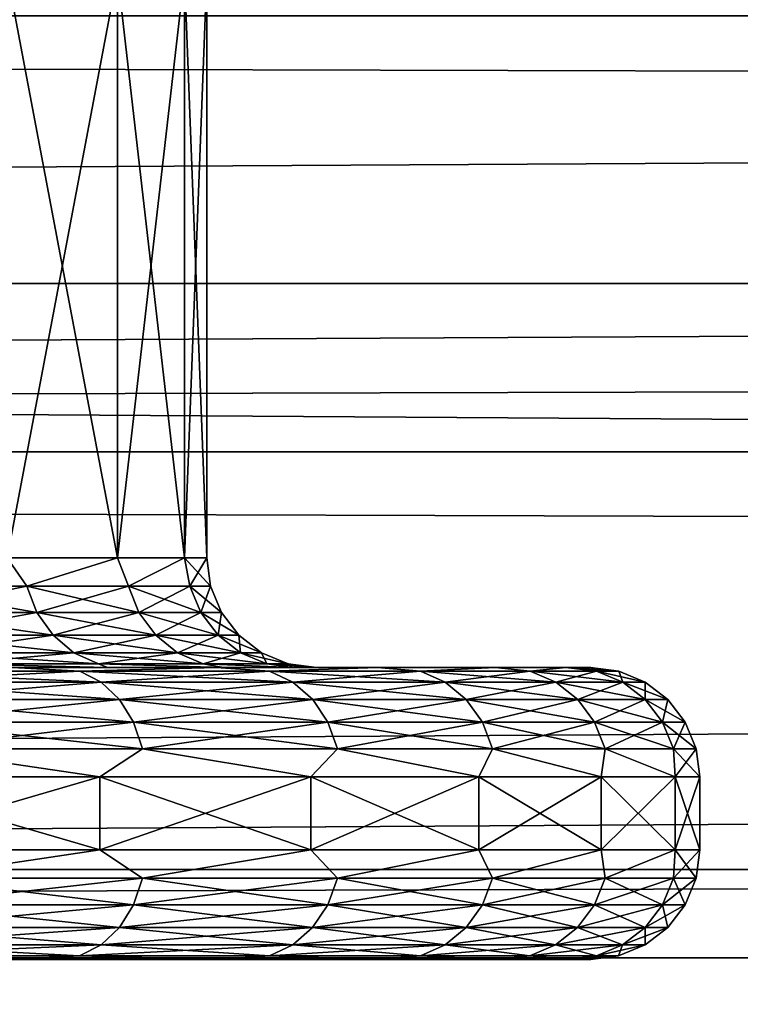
# Model space of a CAD drawing. Header units: metres. Extents: x -150 to 310, y -128 to 84.
# Tile 83 of 256: x -70.41 to -68.44, y 15.48 to 18.17. Entities that reach past the tile are written whole.
import ezdxf

# ---------------------------------------------------------------- set-up
doc = ezdxf.new("R2010")
doc.units = ezdxf.units.M
doc.layers.add('solid_26009703_SW0001', color=7, linetype='CONTINUOUS')
doc.layers.add('solid_26009703_SW0001_01', color=7, linetype='CONTINUOUS')

msp = doc.modelspace()

# ---------------------------------------------------------------- linework, layer by layer
at = {"layer": 'solid_26009703_SW0001'}
for points in [[(127.5, 18.87756, 13.139169), (-127.5, 18.87756, 13.139169), (-127.5, 17.451437, 14.981567)], [(127.5, 17.451437, 14.981567), (127.5, 18.87756, 13.139169), (-127.5, 17.451437, 14.981567)], [(-70.144745, 18.299999, -1.780659), (-70.144745, 16.700001, -1.780659), (-70.446404, 16.700001, -2.629448)], [(-70.446404, 18.299999, -2.629448), (-70.144745, 18.299999, -1.780659), (-70.446404, 16.700001, -2.629448)], [(-70.446404, 18.299999, 2.629447), (-70.446404, 16.700001, 2.629447), (-70.144745, 16.700001, 1.780658)], [(-70.144745, 18.299999, 1.780658), (-70.446404, 18.299999, 2.629447), (-70.144745, 16.700001, 1.780658)], [(-69.961472, 18.299999, -0.8987), (-69.961472, 16.700001, -0.8987), (-70.144745, 16.700001, -1.780659)], [(-70.144745, 18.299999, -1.780659), (-69.961472, 18.299999, -0.8987), (-70.144745, 16.700001, -1.780659)], [(-70.144745, 18.299999, 1.780658), (-70.144745, 16.700001, 1.780658), (-69.961472, 16.700001, 0.8987)], [(-69.961472, 18.299999, 0.8987), (-70.144745, 18.299999, 1.780658), (-69.961472, 16.700001, 0.8987)], [(-69.900002, 18.299999), (-69.900002, 16.700001), (-69.961472, 16.700001, -0.8987)], [(-69.961472, 18.299999, -0.8987), (-69.900002, 18.299999), (-69.961472, 16.700001, -0.8987)], [(-69.961472, 18.299999, 0.8987), (-69.900002, 16.700001), (-69.900002, 18.299999)], [(-69.961472, 18.299999, 0.8987), (-69.961472, 16.700001, 0.8987), (-69.900002, 16.700001)], [(97.199997, 18.186533, -10.5), (-128, 18.185108, -10.501361), (-128, 16.990728, -12.341079)], [(97.199997, 17.612082, -11.43742), (97.199997, 18.186533, -10.5), (-128, 16.990728, -12.341079)], [(97.199997, 18.186533, 10.5), (97.199997, 17.612082, 11.43742), (-128, 18.185108, 10.501361)], [(97.199997, 17.612082, 11.43742), (-128, 16.990728, 12.341079), (-128, 18.185108, 10.501361)], [(97.199997, 16.989357, -12.343491), (97.199997, 17.612082, -11.43742), (-128, 16.990728, -12.341079)], [(97.199997, 17.612082, 11.43742), (97.199997, 16.989357, 12.343491), (-128, 16.990728, 12.341079)], [(127.5, 17.451437, 14.981567), (-127.5, 17.451437, 14.981567), (-127.5, 15.846239, 16.670235)], [(127.5, 15.846239, 16.670235), (127.5, 17.451437, 14.981567), (-127.5, 15.846239, 16.670235)], [(97.199997, 16.989357, -12.343491), (-128, 16.990728, -12.341079), (-128, 15.604132, -14.053188)], [(97.199997, 16.320065, 13.215728), (-128, 15.604132, 14.053188), (-128, 16.990728, 12.341079)], [(97.199997, 16.989357, 12.343491), (97.199997, 16.320065, 13.215728), (-128, 16.990728, 12.341079)], [(97.199997, 16.320065, -13.215728), (97.199997, 16.989357, -12.343491), (-128, 15.604132, -14.053188)], [(-70.393028, 16.622658, -2.529592), (-70.775452, 16.622658, -3.305071), (-70.446404, 16.700001, -2.629448)], [(-70.775452, 16.622658, 3.305071), (-70.393028, 16.622658, 2.529592), (-70.446404, 16.700001, 2.629447)], [(-70.393028, 16.622658, -2.529592), (-70.446404, 16.700001, -2.629448), (-70.144745, 16.700001, -1.780659)], [(-70.393028, 16.622658, 2.529592), (-70.144745, 16.700001, 1.780658), (-70.446404, 16.700001, 2.629447)], [(-70.115097, 16.622658, -1.71083), (-70.393028, 16.622658, -2.529592), (-70.144745, 16.700001, -1.780659)], [(-70.393028, 16.622658, 2.529592), (-70.115097, 16.622658, 1.71083), (-70.144745, 16.700001, 1.780658)], [(-70.115097, 16.622658, -1.71083), (-70.144745, 16.700001, -1.780659), (-69.961472, 16.700001, -0.8987)], [(-70.115097, 16.622658, 1.71083), (-69.961472, 16.700001, 0.8987), (-70.144745, 16.700001, 1.780658)], [(-69.946411, 16.622658, -0.862797), (-70.115097, 16.622658, -1.71083), (-69.961472, 16.700001, -0.8987)], [(-70.115097, 16.622658, 1.71083), (-69.946411, 16.622658, 0.862797), (-69.961472, 16.700001, 0.8987)], [(-69.946411, 16.622658, -0.862797), (-69.961472, 16.700001, -0.8987), (-69.900002, 16.700001)], [(-69.889862, 16.622658), (-69.900002, 16.700001), (-69.961472, 16.700001, 0.8987)], [(-69.946411, 16.622658, 0.862797), (-69.889862, 16.622658), (-69.961472, 16.700001, 0.8987)], [(-69.889862, 16.622658), (-69.946411, 16.622658, -0.862797), (-69.900002, 16.700001)], [(-70.749527, 16.550203, -3.320037), (-70.775452, 16.622658, -3.305071), (-70.393028, 16.622658, -2.529592)], [(-70.365372, 16.550203, 2.541047), (-70.393028, 16.622658, 2.529592), (-70.775452, 16.622658, 3.305071)], [(-70.749527, 16.550203, 3.320037), (-70.365372, 16.550203, 2.541047), (-70.775452, 16.622658, 3.305071)], [(-70.365372, 16.550203, -2.541047), (-70.749527, 16.550203, -3.320037), (-70.393028, 16.622658, -2.529592)], [(-70.365372, 16.550203, -2.541047), (-70.393028, 16.622658, -2.529592), (-70.115097, 16.622658, -1.71083)], [(-70.086182, 16.550203, 1.718578), (-70.115097, 16.622658, 1.71083), (-70.393028, 16.622658, 2.529592)], [(-70.365372, 16.550203, 2.541047), (-70.086182, 16.550203, 1.718578), (-70.393028, 16.622658, 2.529592)], [(-70.086182, 16.550203, -1.718578), (-70.365372, 16.550203, -2.541047), (-70.115097, 16.622658, -1.71083)], [(-70.086182, 16.550203, -1.718578), (-70.115097, 16.622658, -1.71083), (-69.946411, 16.622658, -0.862797)], [(-69.916733, 16.550203, 0.866704), (-69.946411, 16.622658, 0.862797), (-70.115097, 16.622658, 1.71083)], [(-70.086182, 16.550203, 1.718578), (-69.916733, 16.550203, 0.866704), (-70.115097, 16.622658, 1.71083)], [(-69.916733, 16.550203, -0.866704), (-70.086182, 16.550203, -1.718578), (-69.946411, 16.622658, -0.862797)], [(-69.916733, 16.550203, -0.866704), (-69.946411, 16.622658, -0.862797), (-69.889862, 16.622658)], [(-69.946411, 16.622658, 0.862797), (-69.859924, 16.550203), (-69.889862, 16.622658)], [(-69.916733, 16.550203, 0.866704), (-69.859924, 16.550203), (-69.946411, 16.622658, 0.862797)], [(-69.859924, 16.550203), (-69.916733, 16.550203, -0.866704), (-69.889862, 16.622658)], [(-70.708229, 16.48798, -3.343879), (-70.749527, 16.550203, -3.320037), (-70.365372, 16.550203, -2.541047)], [(-70.32132, 16.48798, 2.559294), (-70.365372, 16.550203, 2.541047), (-70.749527, 16.550203, 3.320037)], [(-70.708229, 16.48798, 3.343879), (-70.32132, 16.48798, 2.559294), (-70.749527, 16.550203, 3.320037)], [(-70.32132, 16.48798, -2.559294), (-70.708229, 16.48798, -3.343879), (-70.365372, 16.550203, -2.541047)], [(-70.32132, 16.48798, -2.559294), (-70.365372, 16.550203, -2.541047), (-70.086182, 16.550203, -1.718578)], [(-70.040123, 16.48798, 1.730919), (-70.086182, 16.550203, 1.718578), (-70.365372, 16.550203, 2.541047)], [(-70.32132, 16.48798, 2.559294), (-70.040123, 16.48798, 1.730919), (-70.365372, 16.550203, 2.541047)], [(-70.040123, 16.48798, -1.730919), (-70.32132, 16.48798, -2.559294), (-70.086182, 16.550203, -1.718578)], [(-70.040123, 16.48798, -1.730919), (-70.086182, 16.550203, -1.718578), (-69.916733, 16.550203, -0.866704)], [(-69.869461, 16.48798, 0.872927), (-69.916733, 16.550203, 0.866704), (-70.086182, 16.550203, 1.718578)], [(-70.040123, 16.48798, 1.730919), (-69.869461, 16.48798, 0.872927), (-70.086182, 16.550203, 1.718578)], [(-69.869461, 16.48798, -0.872927), (-70.040123, 16.48798, -1.730919), (-69.916733, 16.550203, -0.866704)], [(-69.869461, 16.48798, -0.872927), (-69.916733, 16.550203, -0.866704), (-69.859924, 16.550203)], [(-69.916733, 16.550203, 0.866704), (-69.812241, 16.48798), (-69.859924, 16.550203)], [(-69.869461, 16.48798, 0.872927), (-69.812241, 16.48798), (-69.916733, 16.550203, 0.866704)], [(-69.812241, 16.48798), (-69.869461, 16.48798, -0.872927), (-69.859924, 16.550203)], [(-70.654388, 16.440231, -3.374966), (-70.708229, 16.48798, -3.343879), (-70.32132, 16.48798, -2.559294)], [(-70.263878, 16.440231, 2.583087), (-70.32132, 16.48798, 2.559294), (-70.708229, 16.48798, 3.343879)], [(-70.654388, 16.440231, 3.374966), (-70.263878, 16.440231, 2.583087), (-70.708229, 16.48798, 3.343879)], [(-70.263878, 16.440231, -2.583087), (-70.654388, 16.440231, -3.374966), (-70.32132, 16.48798, -2.559294)], [(-70.263878, 16.440231, -2.583087), (-70.32132, 16.48798, -2.559294), (-70.040123, 16.48798, -1.730919)], [(-69.980064, 16.440231, 1.747011), (-70.040123, 16.48798, 1.730919), (-70.32132, 16.48798, 2.559294)], [(-70.263878, 16.440231, 2.583087), (-69.980064, 16.440231, 1.747011), (-70.32132, 16.48798, 2.559294)], [(-69.980064, 16.440231, -1.747011), (-70.263878, 16.440231, -2.583087), (-70.040123, 16.48798, -1.730919)], [(-69.980064, 16.440231, -1.747011), (-70.040123, 16.48798, -1.730919), (-69.869461, 16.48798, -0.872927)], [(-69.807816, 16.440231, 0.881043), (-69.869461, 16.48798, 0.872927), (-70.040123, 16.48798, 1.730919)], [(-69.980064, 16.440231, 1.747011), (-69.807816, 16.440231, 0.881043), (-70.040123, 16.48798, 1.730919)], [(-69.807816, 16.440231, -0.881043), (-69.980064, 16.440231, -1.747011), (-69.869461, 16.48798, -0.872927)], [(-69.807816, 16.440231, -0.881043), (-69.869461, 16.48798, -0.872927), (-69.812241, 16.48798)], [(-69.869461, 16.48798, 0.872927), (-69.750069, 16.440231), (-69.812241, 16.48798)], [(-69.807816, 16.440231, 0.881043), (-69.750069, 16.440231), (-69.869461, 16.48798, 0.872927)], [(-69.750069, 16.440231), (-69.807816, 16.440231, -0.881043), (-69.812241, 16.48798)], [(-70.591667, 16.410223, -3.411177), (-70.654388, 16.440231, -3.374966), (-70.263878, 16.440231, -2.583087)], [(-70.196968, 16.410223, 2.610802), (-70.263878, 16.440231, 2.583087), (-70.654388, 16.440231, 3.374966)], [(-70.591667, 16.410223, 3.411177), (-70.196968, 16.410223, 2.610802), (-70.654388, 16.440231, 3.374966)], [(-70.196968, 16.410223, -2.610802), (-70.591667, 16.410223, -3.411177), (-70.263878, 16.440231, -2.583087)], [(-70.196968, 16.410223, -2.610802), (-70.263878, 16.440231, -2.583087), (-69.980064, 16.440231, -1.747011)], [(-69.91011, 16.410223, 1.765755), (-69.980064, 16.440231, 1.747011), (-70.263878, 16.440231, 2.583087)], [(-70.196968, 16.410223, 2.610802), (-69.91011, 16.410223, 1.765755), (-70.263878, 16.440231, 2.583087)], [(-69.91011, 16.410223, -1.765755), (-70.196968, 16.410223, -2.610802), (-69.980064, 16.440231, -1.747011)], [(-69.91011, 16.410223, -1.765755), (-69.980064, 16.440231, -1.747011), (-69.807816, 16.440231, -0.881043)], [(-69.736015, 16.410223, 0.890496), (-69.807816, 16.440231, 0.881043), (-69.980064, 16.440231, 1.747011)], [(-69.91011, 16.410223, 1.765755), (-69.736015, 16.410223, 0.890496), (-69.980064, 16.440231, 1.747011)], [(-69.736015, 16.410223, -0.890496), (-69.91011, 16.410223, -1.765755), (-69.807816, 16.440231, -0.881043)], [(-69.736015, 16.410223, -0.890496), (-69.807816, 16.440231, -0.881043), (-69.750069, 16.440231)], [(-69.807816, 16.440231, 0.881043), (-69.677643, 16.410223), (-69.750069, 16.440231)], [(-69.736015, 16.410223, 0.890496), (-69.677643, 16.410223), (-69.807816, 16.440231, 0.881043)], [(-69.677643, 16.410223), (-69.736015, 16.410223, -0.890496), (-69.750069, 16.440231)], [(-70.591667, 16.410223, 3.411177), (-70.603867, 16.4, 3.583447), (-70.172005, 16.4, 2.749725)], [(-70.591667, 16.410223, -3.411177), (-70.171982, 16.4, -2.749666), (-70.603828, 16.4, -3.583392)], [(-70.196968, 16.410223, -2.610802), (-70.171982, 16.4, -2.749666), (-70.591667, 16.410223, -3.411177)], [(-70.591667, 16.410223, 3.411177), (-70.172005, 16.4, 2.749725), (-70.196968, 16.410223, 2.610802)], [(-70.196968, 16.410223, -2.610802), (-69.855484, 16.4, -1.859778), (-70.171982, 16.4, -2.749666)], [(-69.91011, 16.410223, -1.765755), (-69.855484, 16.4, -1.859778), (-70.196968, 16.410223, -2.610802)], [(-70.196968, 16.410223, 2.610802), (-70.172005, 16.4, 2.749725), (-69.855499, 16.4, 1.859837)], [(-70.196968, 16.410223, 2.610802), (-69.855499, 16.4, 1.859837), (-69.91011, 16.410223, 1.765755)], [(-69.91011, 16.410223, -1.765755), (-69.665413, 16.4, -0.944784), (-69.855484, 16.4, -1.859778)], [(-69.736015, 16.410223, -0.890496), (-69.665413, 16.4, -0.944784), (-69.91011, 16.410223, -1.765755)], [(-69.91011, 16.410223, 1.765755), (-69.855499, 16.4, 1.859837), (-69.665421, 16.4, 0.944822)], [(-69.91011, 16.410223, 1.765755), (-69.665421, 16.4, 0.944822), (-69.736015, 16.410223, 0.890496)], [(-69.736015, 16.410223, 0.890496), (-69.665421, 16.4, 0.944822), (-69.599998, 16.4)], [(-69.736015, 16.410223, 0.890496), (-69.599998, 16.4), (-69.677643, 16.410223)], [(-69.677643, 16.410223), (-69.665413, 16.4, -0.944784), (-69.736015, 16.410223, -0.890496)], [(-69.677643, 16.410223), (-69.599998, 16.4), (-69.665413, 16.4, -0.944784)], [(-71.14856, 16.4, 4.355413), (-70.432045, 16.4, 4.657904), (-69.874146, 16.4, 3.823313)], [(-70.603867, 16.4, 3.583447), (-71.14856, 16.4, 4.355413), (-69.874146, 16.4, 3.823313)], [(-71.148521, 16.4, -4.355364), (-69.874168, 16.4, -3.823353), (-70.432076, 16.4, -4.657939)], [(-71.148521, 16.4, -4.355364), (-70.603828, 16.4, -3.583392), (-69.874168, 16.4, -3.823353)], [(-70.248207, 16.389778, -4.542196), (-70.866791, 16.389778, -5.289937), (-70.432076, 16.4, -4.657939)], [(-70.866791, 16.389778, 5.289937), (-70.248207, 16.389778, 4.542196), (-70.432045, 16.4, 4.657904)], [(-70.813995, 16.359768, -5.339514), (-70.866791, 16.389778, -5.289937), (-70.248207, 16.389778, -4.542196)], [(-70.189613, 16.359768, 4.584765), (-70.248207, 16.389778, 4.542196), (-70.866791, 16.389778, 5.289937)], [(-70.813995, 16.359768, 5.339514), (-70.189613, 16.359768, 4.584765), (-70.866791, 16.389778, 5.289937)], [(-70.189613, 16.359768, -4.584765), (-70.813995, 16.359768, -5.339514), (-70.248207, 16.389778, -4.542196)], [(-70.603867, 16.4, 3.583447), (-69.874146, 16.4, 3.823313), (-69.433136, 16.4, 2.928081)], [(-70.172005, 16.4, 2.749725), (-70.603867, 16.4, 3.583447), (-69.433136, 16.4, 2.928081)], [(-70.603828, 16.4, -3.583392), (-69.433151, 16.4, -2.928124), (-69.874168, 16.4, -3.823353)], [(-70.603828, 16.4, -3.583392), (-70.171982, 16.4, -2.749666), (-69.433151, 16.4, -2.928124)], [(-70.248207, 16.389778, -4.542196), (-70.432076, 16.4, -4.657939), (-69.874168, 16.4, -3.823353)], [(-70.248207, 16.389778, 4.542196), (-69.874146, 16.4, 3.823313), (-70.432045, 16.4, 4.657904)], [(-69.72821, 16.389778, -3.722822), (-70.248207, 16.389778, -4.542196), (-69.874168, 16.4, -3.823353)], [(-70.248207, 16.389778, 4.542196), (-69.72821, 16.389778, 3.722822), (-69.874146, 16.4, 3.823313)], [(-70.189613, 16.359768, -4.584765), (-70.248207, 16.389778, -4.542196), (-69.72821, 16.389778, -3.722822)], [(-69.664749, 16.359768, 3.757711), (-69.72821, 16.389778, 3.722822), (-70.248207, 16.389778, 4.542196)], [(-70.189613, 16.359768, 4.584765), (-69.664749, 16.359768, 3.757711), (-70.248207, 16.389778, 4.542196)], [(-69.664749, 16.359768, -3.757711), (-70.189613, 16.359768, -4.584765), (-69.72821, 16.389778, -3.722822)], [(-70.172005, 16.4, 2.749725), (-69.433136, 16.4, 2.928081), (-69.110352, 16.4, 1.978561)], [(-69.855499, 16.4, 1.859837), (-70.172005, 16.4, 2.749725), (-69.110352, 16.4, 1.978561)], [(-70.171982, 16.4, -2.749666), (-69.110367, 16.4, -1.978604), (-69.433151, 16.4, -2.928124)], [(-70.171982, 16.4, -2.749666), (-69.855484, 16.4, -1.859778), (-69.110367, 16.4, -1.978604)], [(-69.72821, 16.389778, -3.722822), (-69.874168, 16.4, -3.823353), (-69.433151, 16.4, -2.928124)], [(-69.72821, 16.389778, 3.722822), (-69.433136, 16.4, 2.928081), (-69.874146, 16.4, 3.823313)], [(-69.855499, 16.4, 1.859837), (-69.110352, 16.4, 1.978561), (-68.916779, 16.4, 1.004671)], [(-69.665421, 16.4, 0.944822), (-69.855499, 16.4, 1.859837), (-68.916779, 16.4, 1.004671)], [(-69.855484, 16.4, -1.859778), (-68.916786, 16.4, -1.004699), (-69.110367, 16.4, -1.978604)], [(-69.855484, 16.4, -1.859778), (-69.665413, 16.4, -0.944784), (-68.916786, 16.4, -1.004699)], [(-69.315018, 16.389778, -2.844736), (-69.72821, 16.389778, -3.722822), (-69.433151, 16.4, -2.928124)], [(-69.72821, 16.389778, 3.722822), (-69.315018, 16.389778, 2.844736), (-69.433136, 16.4, 2.928081)], [(-69.664749, 16.359768, -3.757711), (-69.72821, 16.389778, -3.722822), (-69.315018, 16.389778, -2.844736)], [(-69.247681, 16.359768, 2.871397), (-69.315018, 16.389778, 2.844736), (-69.72821, 16.389778, 3.722822)], [(-69.664749, 16.359768, 3.757711), (-69.247681, 16.359768, 2.871397), (-69.72821, 16.389778, 3.722822)], [(-69.665421, 16.4, 0.944822), (-68.916779, 16.4, 1.004671), (-68.849998, 16.4)], [(-69.665421, 16.4, 0.944822), (-68.849998, 16.4), (-69.599998, 16.4)], [(-69.665413, 16.4, -0.944784), (-69.599998, 16.4), (-68.916786, 16.4, -1.004699)], [(-69.247681, 16.359768, -2.871397), (-69.664749, 16.359768, -3.757711), (-69.315018, 16.389778, -2.844736)], [(-69.599998, 16.4), (-68.849998, 16.4), (-68.916786, 16.4, -1.004699)], [(-69.315018, 16.389778, -2.844736), (-69.433151, 16.4, -2.928124), (-69.110367, 16.4, -1.978604)], [(-69.315018, 16.389778, 2.844736), (-69.110352, 16.4, 1.978561), (-69.433136, 16.4, 2.928081)], [(-69.015129, 16.389778, -1.921787), (-69.315018, 16.389778, -2.844736), (-69.110367, 16.4, -1.978604)], [(-69.315018, 16.389778, 2.844736), (-69.015129, 16.389778, 1.921787), (-69.110352, 16.4, 1.978561)], [(-69.247681, 16.359768, -2.871397), (-69.315018, 16.389778, -2.844736), (-69.015129, 16.389778, -1.921787)], [(-68.944984, 16.359768, 1.939798), (-69.015129, 16.389778, 1.921787), (-69.315018, 16.389778, 2.844736)], [(-69.247681, 16.359768, 2.871397), (-68.944984, 16.359768, 1.939798), (-69.315018, 16.389778, 2.844736)], [(-68.944984, 16.359768, -1.939798), (-69.247681, 16.359768, -2.871397), (-69.015129, 16.389778, -1.921787)], [(-69.015129, 16.389778, -1.921787), (-69.110367, 16.4, -1.978604), (-68.916786, 16.4, -1.004699)], [(-69.015129, 16.389778, 1.921787), (-68.916779, 16.4, 1.004671), (-69.110352, 16.4, 1.978561)], [(-68.83329, 16.389778, -0.968531), (-69.015129, 16.389778, -1.921787), (-68.916786, 16.4, -1.004699)], [(-69.015129, 16.389778, 1.921787), (-68.83329, 16.389778, 0.968531), (-68.916779, 16.4, 1.004671)], [(-68.944984, 16.359768, -1.939798), (-69.015129, 16.389778, -1.921787), (-68.83329, 16.389778, -0.968531)], [(-68.761436, 16.359768, 0.977608), (-68.83329, 16.389778, 0.968531), (-69.015129, 16.389778, 1.921787)], [(-68.944984, 16.359768, 1.939798), (-68.761436, 16.359768, 0.977608), (-69.015129, 16.389778, 1.921787)], [(-68.761436, 16.359768, -0.977608), (-68.944984, 16.359768, -1.939798), (-68.83329, 16.389778, -0.968531)], [(-68.83329, 16.389778, -0.968531), (-68.916786, 16.4, -1.004699), (-68.849998, 16.4)], [(-68.772354, 16.389778), (-68.849998, 16.4), (-68.916779, 16.4, 1.004671)], [(-68.83329, 16.389778, 0.968531), (-68.772354, 16.389778), (-68.916779, 16.4, 1.004671)], [(-68.772354, 16.389778), (-68.83329, 16.389778, -0.968531), (-68.849998, 16.4)], [(-68.761436, 16.359768, -0.977608), (-68.83329, 16.389778, -0.968531), (-68.772354, 16.389778)], [(-68.83329, 16.389778, 0.968531), (-68.699928, 16.359768), (-68.772354, 16.389778)], [(-68.761436, 16.359768, 0.977608), (-68.699928, 16.359768), (-68.83329, 16.389778, 0.968531)], [(-68.699928, 16.359768), (-68.761436, 16.359768, -0.977608), (-68.772354, 16.389778)], [(-70.768669, 16.312021, -5.382076), (-70.813995, 16.359768, -5.339514), (-70.189613, 16.359768, -4.584765)], [(-70.139313, 16.312021, 4.621311), (-70.189613, 16.359768, 4.584765), (-70.813995, 16.359768, 5.339514)], [(-70.768669, 16.312021, 5.382076), (-70.139313, 16.312021, 4.621311), (-70.813995, 16.359768, 5.339514)], [(-70.139313, 16.312021, -4.621311), (-70.768669, 16.312021, -5.382076), (-70.189613, 16.359768, -4.584765)], [(-70.139313, 16.312021, -4.621311), (-70.189613, 16.359768, -4.584765), (-69.664749, 16.359768, -3.757711)], [(-69.610268, 16.312021, 3.787664), (-69.664749, 16.359768, 3.757711), (-70.189613, 16.359768, 4.584765)], [(-70.139313, 16.312021, 4.621311), (-69.610268, 16.312021, 3.787664), (-70.189613, 16.359768, 4.584765)], [(-69.610268, 16.312021, -3.787664), (-70.139313, 16.312021, -4.621311), (-69.664749, 16.359768, -3.757711)], [(-69.610268, 16.312021, -3.787664), (-69.664749, 16.359768, -3.757711), (-69.247681, 16.359768, -2.871397)], [(-69.189873, 16.312021, 2.894285), (-69.247681, 16.359768, 2.871397), (-69.664749, 16.359768, 3.757711)], [(-69.610268, 16.312021, 3.787664), (-69.189873, 16.312021, 2.894285), (-69.664749, 16.359768, 3.757711)], [(-69.189873, 16.312021, -2.894285), (-69.610268, 16.312021, -3.787664), (-69.247681, 16.359768, -2.871397)], [(-69.189873, 16.312021, -2.894285), (-69.247681, 16.359768, -2.871397), (-68.944984, 16.359768, -1.939798)], [(-68.884766, 16.312021, 1.95526), (-68.944984, 16.359768, 1.939798), (-69.247681, 16.359768, 2.871397)], [(-69.189873, 16.312021, 2.894285), (-68.884766, 16.312021, 1.95526), (-69.247681, 16.359768, 2.871397)], [(-68.884766, 16.312021, -1.95526), (-69.189873, 16.312021, -2.894285), (-68.944984, 16.359768, -1.939798)], [(-68.884766, 16.312021, -1.95526), (-68.944984, 16.359768, -1.939798), (-68.761436, 16.359768, -0.977608)], [(-68.699753, 16.312021, 0.9854), (-68.761436, 16.359768, 0.977608), (-68.944984, 16.359768, 1.939798)], [(-68.884766, 16.312021, 1.95526), (-68.699753, 16.312021, 0.9854), (-68.944984, 16.359768, 1.939798)], [(-68.699753, 16.312021, -0.9854), (-68.884766, 16.312021, -1.95526), (-68.761436, 16.359768, -0.977608)], [(-68.699753, 16.312021, -0.9854), (-68.761436, 16.359768, -0.977608), (-68.699928, 16.359768)], [(-68.761436, 16.359768, 0.977608), (-68.637756, 16.312021), (-68.699928, 16.359768)], [(-68.699753, 16.312021, 0.9854), (-68.637756, 16.312021), (-68.761436, 16.359768, 0.977608)], [(-68.637756, 16.312021), (-68.699753, 16.312021, -0.9854), (-68.699928, 16.359768)], [(97.199997, 15.606041, -14.051743), (97.199997, 16.320065, -13.215728), (-128, 15.604132, -14.053188)], [(97.199997, 16.320065, 13.215728), (97.199997, 15.606041, 14.051743), (-128, 15.604132, 14.053188)], [(-70.73391, 16.249796, -5.414717), (-70.768669, 16.312021, -5.382076), (-70.139313, 16.312021, -4.621311)], [(-70.100739, 16.249796, 4.649337), (-70.139313, 16.312021, 4.621311), (-70.768669, 16.312021, 5.382076)], [(-70.73391, 16.249796, 5.414717), (-70.100739, 16.249796, 4.649337), (-70.768669, 16.312021, 5.382076)], [(-70.100739, 16.249796, -4.649337), (-70.73391, 16.249796, -5.414717), (-70.139313, 16.312021, -4.621311)], [(-70.100739, 16.249796, -4.649337), (-70.139313, 16.312021, -4.621311), (-69.610268, 16.312021, -3.787664)], [(-69.568481, 16.249796, 3.810636), (-69.610268, 16.312021, 3.787664), (-70.139313, 16.312021, 4.621311)], [(-70.100739, 16.249796, 4.649337), (-69.568481, 16.249796, 3.810636), (-70.139313, 16.312021, 4.621311)], [(-69.568481, 16.249796, -3.810636), (-70.100739, 16.249796, -4.649337), (-69.610268, 16.312021, -3.787664)], [(-69.568481, 16.249796, -3.810636), (-69.610268, 16.312021, -3.787664), (-69.189873, 16.312021, -2.894285)], [(-69.145538, 16.249796, 2.911838), (-69.189873, 16.312021, 2.894285), (-69.610268, 16.312021, 3.787664)], [(-69.568481, 16.249796, 3.810636), (-69.145538, 16.249796, 2.911838), (-69.610268, 16.312021, 3.787664)], [(-69.145538, 16.249796, -2.911838), (-69.568481, 16.249796, -3.810636), (-69.189873, 16.312021, -2.894285)], [(-69.145538, 16.249796, -2.911838), (-69.189873, 16.312021, -2.894285), (-68.884766, 16.312021, -1.95526)], [(-68.838577, 16.249796, 1.967119), (-68.884766, 16.312021, 1.95526), (-69.189873, 16.312021, 2.894285)], [(-69.145538, 16.249796, 2.911838), (-68.838577, 16.249796, 1.967119), (-69.189873, 16.312021, 2.894285)], [(-68.838577, 16.249796, -1.967119), (-69.145538, 16.249796, -2.911838), (-68.884766, 16.312021, -1.95526)], [(-68.838577, 16.249796, -1.967119), (-68.884766, 16.312021, -1.95526), (-68.699753, 16.312021, -0.9854)], [(-68.652451, 16.249796, 0.991377), (-68.699753, 16.312021, 0.9854), (-68.884766, 16.312021, 1.95526)], [(-68.838577, 16.249796, 1.967119), (-68.652451, 16.249796, 0.991377), (-68.884766, 16.312021, 1.95526)], [(-68.652451, 16.249796, -0.991377), (-68.838577, 16.249796, -1.967119), (-68.699753, 16.312021, -0.9854)], [(-68.652451, 16.249796, -0.991377), (-68.699753, 16.312021, -0.9854), (-68.637756, 16.312021)], [(-68.699753, 16.312021, 0.9854), (-68.590073, 16.249796), (-68.637756, 16.312021)], [(-68.652451, 16.249796, 0.991377), (-68.590073, 16.249796), (-68.699753, 16.312021, 0.9854)], [(-68.590073, 16.249796), (-68.652451, 16.249796, -0.991377), (-68.637756, 16.312021)], [(-70.71209, 16.177341, -5.435207), (-70.73391, 16.249796, -5.414717), (-70.100739, 16.249796, -4.649337)], [(-70.076523, 16.177341, 4.666932), (-70.100739, 16.249796, 4.649337), (-70.73391, 16.249796, 5.414717)], [(-70.71209, 16.177341, 5.435207), (-70.076523, 16.177341, 4.666932), (-70.73391, 16.249796, 5.414717)], [(-70.076523, 16.177341, -4.666932), (-70.71209, 16.177341, -5.435207), (-70.100739, 16.249796, -4.649337)], [(-70.076523, 16.177341, -4.666932), (-70.100739, 16.249796, -4.649337), (-69.568481, 16.249796, -3.810636)], [(-69.542252, 16.177341, 3.825056), (-69.568481, 16.249796, 3.810636), (-70.100739, 16.249796, 4.649337)], [(-70.076523, 16.177341, 4.666932), (-69.542252, 16.177341, 3.825056), (-70.100739, 16.249796, 4.649337)], [(-69.542252, 16.177341, -3.825056), (-70.076523, 16.177341, -4.666932), (-69.568481, 16.249796, -3.810636)], [(-69.542252, 16.177341, -3.825056), (-69.568481, 16.249796, -3.810636), (-69.145538, 16.249796, -2.911838)], [(-69.117706, 16.177341, 2.922857), (-69.145538, 16.249796, 2.911838), (-69.568481, 16.249796, 3.810636)], [(-69.542252, 16.177341, 3.825056), (-69.117706, 16.177341, 2.922857), (-69.568481, 16.249796, 3.810636)], [(-69.117706, 16.177341, -2.922857), (-69.542252, 16.177341, -3.825056), (-69.145538, 16.249796, -2.911838)], [(-69.117706, 16.177341, -2.922857), (-69.145538, 16.249796, -2.911838), (-68.838577, 16.249796, -1.967119)], [(-68.809586, 16.177341, 1.974563), (-68.838577, 16.249796, 1.967119), (-69.145538, 16.249796, 2.911838)], [(-69.117706, 16.177341, 2.922857), (-68.809586, 16.177341, 1.974563), (-69.145538, 16.249796, 2.911838)], [(-68.809586, 16.177341, -1.974563), (-69.117706, 16.177341, -2.922857), (-68.838577, 16.249796, -1.967119)], [(-68.809586, 16.177341, -1.974563), (-68.838577, 16.249796, -1.967119), (-68.652451, 16.249796, -0.991377)], [(-68.622749, 16.177341, 0.995128), (-68.652451, 16.249796, 0.991377), (-68.838577, 16.249796, 1.967119)], [(-68.809586, 16.177341, 1.974563), (-68.622749, 16.177341, 0.995128), (-68.838577, 16.249796, 1.967119)], [(-68.622749, 16.177341, -0.995128), (-68.809586, 16.177341, -1.974563), (-68.652451, 16.249796, -0.991377)], [(-68.622749, 16.177341, -0.995128), (-68.652451, 16.249796, -0.991377), (-68.590073, 16.249796)], [(-68.652451, 16.249796, 0.991377), (-68.560143, 16.177341), (-68.590073, 16.249796)], [(-68.622749, 16.177341, 0.995128), (-68.560143, 16.177341), (-68.652451, 16.249796, 0.991377)], [(-68.560143, 16.177341), (-68.622749, 16.177341, -0.995128), (-68.590073, 16.249796)], [(-70.71209, 16.177341, -5.435207), (-70.192841, 16.1, -4.839654), (-70.878502, 16.1, -5.621499)], [(-70.71209, 16.177341, 5.435207), (-70.878502, 16.1, 5.6215), (-70.192841, 16.1, 4.839654)], [(-70.076523, 16.177341, -4.666932), (-70.192841, 16.1, -4.839654), (-70.71209, 16.177341, -5.435207)], [(-70.71209, 16.177341, 5.435207), (-70.192841, 16.1, 4.839654), (-70.076523, 16.177341, 4.666932)], [(-70.076523, 16.177341, -4.666932), (-69.615097, 16.1, -3.975001), (-70.192841, 16.1, -4.839654)], [(-70.076523, 16.177341, 4.666932), (-70.192841, 16.1, 4.839654), (-69.615097, 16.1, 3.975002)], [(-69.542252, 16.177341, -3.825056), (-69.615097, 16.1, -3.975001), (-70.076523, 16.177341, -4.666932)], [(-70.076523, 16.177341, 4.666932), (-69.615097, 16.1, 3.975002), (-69.542252, 16.177341, 3.825056)], [(-69.542252, 16.177341, -3.825056), (-69.155159, 16.1, -3.042334), (-69.615097, 16.1, -3.975001)], [(-69.542252, 16.177341, 3.825056), (-69.615097, 16.1, 3.975002), (-69.155159, 16.1, 3.042334)], [(-69.117706, 16.177341, -2.922857), (-69.155159, 16.1, -3.042334), (-69.542252, 16.177341, -3.825056)], [(-69.542252, 16.177341, 3.825056), (-69.155159, 16.1, 3.042334), (-69.117706, 16.177341, 2.922857)], [(-69.117706, 16.177341, -2.922857), (-68.820892, 16.1, -2.057611), (-69.155159, 16.1, -3.042334)], [(-69.117706, 16.177341, 2.922857), (-69.155159, 16.1, 3.042334), (-68.820892, 16.1, 2.057611)], [(-68.809586, 16.177341, -1.974563), (-68.820892, 16.1, -2.057611), (-69.117706, 16.177341, -2.922857)], [(-69.117706, 16.177341, 2.922857), (-68.820892, 16.1, 2.057611), (-68.809586, 16.177341, 1.974563)], [(-68.809586, 16.177341, -1.974563), (-68.618011, 16.1, -1.037683), (-68.820892, 16.1, -2.057611)], [(-68.809586, 16.177341, 1.974563), (-68.820892, 16.1, 2.057611), (-68.618011, 16.1, 1.037683)], [(-68.622749, 16.177341, -0.995128), (-68.618011, 16.1, -1.037683), (-68.809586, 16.177341, -1.974563)], [(-68.809586, 16.177341, 1.974563), (-68.618011, 16.1, 1.037683), (-68.622749, 16.177341, 0.995128)], [(-68.622749, 16.177341, 0.995128), (-68.618011, 16.1, 1.037683), (-68.550003, 16.1)], [(-68.622749, 16.177341, 0.995128), (-68.550003, 16.1), (-68.560143, 16.177341)], [(-68.560143, 16.177341), (-68.618011, 16.1, -1.037683), (-68.622749, 16.177341, -0.995128)], [(-68.560143, 16.177341), (-68.550003, 16.1), (-68.618011, 16.1, -1.037683)], [(-70.878502, 15.9, -5.621499), (-70.878502, 16.1, -5.621499), (-70.192841, 16.1, -4.839654)], [(-70.192841, 15.9, -4.839654), (-70.878502, 15.9, -5.621499), (-70.192841, 16.1, -4.839654)], [(-70.192841, 15.9, 4.839654), (-70.192841, 16.1, 4.839654), (-70.878502, 16.1, 5.6215)], [(-70.878502, 15.9, 5.6215), (-70.192841, 15.9, 4.839654), (-70.878502, 16.1, 5.6215)], [(-70.192841, 15.9, -4.839654), (-70.192841, 16.1, -4.839654), (-69.615097, 16.1, -3.975001)], [(-69.615097, 15.9, -3.975001), (-70.192841, 15.9, -4.839654), (-69.615097, 16.1, -3.975001)], [(-69.615097, 15.9, 3.975001), (-69.615097, 16.1, 3.975002), (-70.192841, 16.1, 4.839654)], [(-70.192841, 15.9, 4.839654), (-69.615097, 15.9, 3.975001), (-70.192841, 16.1, 4.839654)], [(-69.615097, 15.9, -3.975001), (-69.615097, 16.1, -3.975001), (-69.155159, 16.1, -3.042334)], [(-69.155159, 15.9, -3.042334), (-69.615097, 15.9, -3.975001), (-69.155159, 16.1, -3.042334)], [(-69.155159, 15.9, 3.042334), (-69.155159, 16.1, 3.042334), (-69.615097, 16.1, 3.975002)], [(-69.615097, 15.9, 3.975001), (-69.155159, 15.9, 3.042334), (-69.615097, 16.1, 3.975002)], [(-69.155159, 15.9, -3.042334), (-69.155159, 16.1, -3.042334), (-68.820892, 16.1, -2.057611)], [(-68.820892, 15.9, -2.057611), (-69.155159, 15.9, -3.042334), (-68.820892, 16.1, -2.057611)], [(-68.820892, 15.9, 2.057611), (-68.820892, 16.1, 2.057611), (-69.155159, 16.1, 3.042334)], [(-69.155159, 15.9, 3.042334), (-68.820892, 15.9, 2.057611), (-69.155159, 16.1, 3.042334)], [(-68.820892, 15.9, -2.057611), (-68.820892, 16.1, -2.057611), (-68.618011, 16.1, -1.037683)], [(-68.618011, 15.9, -1.037683), (-68.820892, 15.9, -2.057611), (-68.618011, 16.1, -1.037683)], [(-68.618011, 15.9, 1.037683), (-68.618011, 16.1, 1.037683), (-68.820892, 16.1, 2.057611)], [(-68.820892, 15.9, 2.057611), (-68.618011, 15.9, 1.037683), (-68.820892, 16.1, 2.057611)], [(-68.618011, 15.9, -1.037683), (-68.618011, 16.1, -1.037683), (-68.550003, 16.1)], [(-68.550003, 15.9), (-68.618011, 15.9, -1.037683), (-68.550003, 16.1)], [(-68.618011, 16.1, 1.037683), (-68.550003, 15.9), (-68.550003, 16.1)], [(-68.618011, 15.9, 1.037683), (-68.550003, 15.9), (-68.618011, 16.1, 1.037683)], [(-70.712151, 15.822354, -5.435152), (-70.878502, 15.9, -5.621499), (-70.192841, 15.9, -4.839654)], [(-70.712151, 15.822354, 5.435152), (-70.192841, 15.9, 4.839654), (-70.878502, 15.9, 5.6215)], [(-70.076584, 15.822354, -4.666884), (-70.712151, 15.822354, -5.435152), (-70.192841, 15.9, -4.839654)], [(-70.712151, 15.822354, 5.435152), (-70.076584, 15.822354, 4.666884), (-70.192841, 15.9, 4.839654)], [(-70.076584, 15.822354, -4.666884), (-70.192841, 15.9, -4.839654), (-69.615097, 15.9, -3.975001)], [(-70.076584, 15.822354, 4.666884), (-69.615097, 15.9, 3.975001), (-70.192841, 15.9, 4.839654)], [(-69.54232, 15.822354, -3.825017), (-70.076584, 15.822354, -4.666884), (-69.615097, 15.9, -3.975001)], [(-70.076584, 15.822354, 4.666884), (-69.54232, 15.822354, 3.825017), (-69.615097, 15.9, 3.975001)], [(-69.54232, 15.822354, -3.825017), (-69.615097, 15.9, -3.975001), (-69.155159, 15.9, -3.042334)], [(-69.54232, 15.822354, 3.825017), (-69.155159, 15.9, 3.042334), (-69.615097, 15.9, 3.975001)], [(-69.117783, 15.822354, -2.922827), (-69.54232, 15.822354, -3.825017), (-69.155159, 15.9, -3.042334)], [(-69.54232, 15.822354, 3.825017), (-69.117783, 15.822354, 2.922827), (-69.155159, 15.9, 3.042334)], [(-69.117783, 15.822354, -2.922827), (-69.155159, 15.9, -3.042334), (-68.820892, 15.9, -2.057611)], [(-69.117783, 15.822354, 2.922827), (-68.820892, 15.9, 2.057611), (-69.155159, 15.9, 3.042334)], [(-68.809662, 15.822354, -1.974542), (-69.117783, 15.822354, -2.922827), (-68.820892, 15.9, -2.057611)], [(-69.117783, 15.822354, 2.922827), (-68.809662, 15.822354, 1.974542), (-68.820892, 15.9, 2.057611)], [(-68.809662, 15.822354, -1.974542), (-68.820892, 15.9, -2.057611), (-68.618011, 15.9, -1.037683)], [(-68.809662, 15.822354, 1.974542), (-68.618011, 15.9, 1.037683), (-68.820892, 15.9, 2.057611)], [(-68.622833, 15.822354, -0.995118), (-68.809662, 15.822354, -1.974542), (-68.618011, 15.9, -1.037683)], [(-68.809662, 15.822354, 1.974542), (-68.622833, 15.822354, 0.995118), (-68.618011, 15.9, 1.037683)], [(-68.622833, 15.822354, -0.995118), (-68.618011, 15.9, -1.037683), (-68.550003, 15.9)], [(-68.560219, 15.822354), (-68.622833, 15.822354, -0.995118), (-68.550003, 15.9)], [(-68.622833, 15.822354, 0.995118), (-68.560219, 15.822354), (-68.618011, 15.9, 1.037683)], [(-68.560219, 15.822354), (-68.550003, 15.9), (-68.618011, 15.9, 1.037683)], [(127.5, 15.846239, 16.670235), (-127.5, 15.846239, 16.670235), (-127.5, 14.078438, 18.187841)], [(127.5, 14.078438, 18.187841), (127.5, 15.846239, 16.670235), (-127.5, 14.078438, 18.187841)], [(-70.734024, 15.749932, -5.414609), (-70.712151, 15.822354, -5.435152), (-70.076584, 15.822354, -4.666884)], [(-70.100861, 15.749932, -4.649245), (-70.734024, 15.749932, -5.414609), (-70.076584, 15.822354, -4.666884)], [(-70.734024, 15.749932, 5.414609), (-70.100861, 15.749932, 4.649245), (-70.712151, 15.822354, 5.435152)], [(-70.100861, 15.749932, 4.649245), (-70.076584, 15.822354, 4.666884), (-70.712151, 15.822354, 5.435152)], [(-70.100861, 15.749932, -4.649245), (-70.076584, 15.822354, -4.666884), (-69.54232, 15.822354, -3.825017)], [(-69.568619, 15.749932, -3.81056), (-70.100861, 15.749932, -4.649245), (-69.54232, 15.822354, -3.825017)], [(-70.100861, 15.749932, 4.649245), (-69.568619, 15.749932, 3.81056), (-70.076584, 15.822354, 4.666884)], [(-69.568619, 15.749932, 3.81056), (-69.54232, 15.822354, 3.825017), (-70.076584, 15.822354, 4.666884)], [(-69.568619, 15.749932, -3.81056), (-69.54232, 15.822354, -3.825017), (-69.117783, 15.822354, -2.922827)], [(-69.145683, 15.749932, -2.91178), (-69.568619, 15.749932, -3.81056), (-69.117783, 15.822354, -2.922827)], [(-69.568619, 15.749932, 3.81056), (-69.145683, 15.749932, 2.91178), (-69.54232, 15.822354, 3.825017)], [(-69.145683, 15.749932, 2.91178), (-69.117783, 15.822354, 2.922827), (-69.54232, 15.822354, 3.825017)], [(-69.145683, 15.749932, -2.91178), (-69.117783, 15.822354, -2.922827), (-68.809662, 15.822354, -1.974542)], [(-68.83873, 15.749932, -1.967079), (-69.145683, 15.749932, -2.91178), (-68.809662, 15.822354, -1.974542)], [(-69.145683, 15.749932, 2.91178), (-68.83873, 15.749932, 1.967079), (-69.117783, 15.822354, 2.922827)], [(-68.83873, 15.749932, 1.967079), (-68.809662, 15.822354, 1.974542), (-69.117783, 15.822354, 2.922827)], [(-68.83873, 15.749932, -1.967079), (-68.809662, 15.822354, -1.974542), (-68.622833, 15.822354, -0.995118)], [(-68.652603, 15.749932, -0.991357), (-68.83873, 15.749932, -1.967079), (-68.622833, 15.822354, -0.995118)], [(-68.83873, 15.749932, 1.967079), (-68.652603, 15.749932, 0.991357), (-68.809662, 15.822354, 1.974542)], [(-68.652603, 15.749932, 0.991357), (-68.622833, 15.822354, 0.995118), (-68.809662, 15.822354, 1.974542)], [(-68.652603, 15.749932, -0.991357), (-68.622833, 15.822354, -0.995118), (-68.560219, 15.822354)], [(-68.590233, 15.749932), (-68.652603, 15.749932, -0.991357), (-68.560219, 15.822354)], [(-68.652603, 15.749932, 0.991357), (-68.590233, 15.749932), (-68.622833, 15.822354, 0.995118)], [(-68.622833, 15.822354, 0.995118), (-68.590233, 15.749932), (-68.560219, 15.822354)], [(-70.768837, 15.687757, -5.381924), (-70.734024, 15.749932, -5.414609), (-70.100861, 15.749932, -4.649245)], [(-70.139488, 15.687757, -4.62118), (-70.768837, 15.687757, -5.381924), (-70.100861, 15.749932, -4.649245)], [(-70.768837, 15.687757, 5.381924), (-70.139488, 15.687757, 4.62118), (-70.734024, 15.749932, 5.414609)], [(-70.139488, 15.687757, 4.62118), (-70.100861, 15.749932, 4.649245), (-70.734024, 15.749932, 5.414609)], [(-70.139488, 15.687757, -4.62118), (-70.100861, 15.749932, -4.649245), (-69.568619, 15.749932, -3.81056)], [(-69.610458, 15.687757, -3.787557), (-70.139488, 15.687757, -4.62118), (-69.568619, 15.749932, -3.81056)], [(-70.139488, 15.687757, 4.62118), (-69.610458, 15.687757, 3.787557), (-70.100861, 15.749932, 4.649245)], [(-69.610458, 15.687757, 3.787557), (-69.568619, 15.749932, 3.81056), (-70.100861, 15.749932, 4.649245)], [(-69.610458, 15.687757, -3.787557), (-69.568619, 15.749932, -3.81056), (-69.145683, 15.749932, -2.91178)], [(-69.190079, 15.687757, -2.894203), (-69.610458, 15.687757, -3.787557), (-69.145683, 15.749932, -2.91178)], [(-69.610458, 15.687757, 3.787557), (-69.190079, 15.687757, 2.894203), (-69.568619, 15.749932, 3.81056)], [(-69.190079, 15.687757, 2.894203), (-69.145683, 15.749932, 2.91178), (-69.568619, 15.749932, 3.81056)], [(-69.190079, 15.687757, -2.894203), (-69.145683, 15.749932, -2.91178), (-68.83873, 15.749932, -1.967079)], [(-68.884979, 15.687757, -1.955205), (-69.190079, 15.687757, -2.894203), (-68.83873, 15.749932, -1.967079)], [(-69.190079, 15.687757, 2.894203), (-68.884979, 15.687757, 1.955205), (-69.145683, 15.749932, 2.91178)], [(-68.884979, 15.687757, 1.955205), (-68.83873, 15.749932, 1.967079), (-69.145683, 15.749932, 2.91178)], [(-68.884979, 15.687757, -1.955205), (-68.83873, 15.749932, -1.967079), (-68.652603, 15.749932, -0.991357)], [(-68.699974, 15.687757, -0.985372), (-68.884979, 15.687757, -1.955205), (-68.652603, 15.749932, -0.991357)], [(-68.884979, 15.687757, 1.955205), (-68.699974, 15.687757, 0.985372), (-68.83873, 15.749932, 1.967079)], [(-68.699974, 15.687757, 0.985372), (-68.652603, 15.749932, 0.991357), (-68.83873, 15.749932, 1.967079)], [(-68.699974, 15.687757, -0.985372), (-68.652603, 15.749932, -0.991357), (-68.590233, 15.749932)], [(-68.637978, 15.687757), (-68.699974, 15.687757, -0.985372), (-68.590233, 15.749932)], [(-68.699974, 15.687757, 0.985372), (-68.637978, 15.687757), (-68.652603, 15.749932, 0.991357)], [(-68.652603, 15.749932, 0.991357), (-68.637978, 15.687757), (-68.590233, 15.749932)], [(-70.814194, 15.640075, -5.339328), (-70.768837, 15.687757, -5.381924), (-70.139488, 15.687757, -4.62118)], [(-70.189835, 15.640075, -4.584605), (-70.814194, 15.640075, -5.339328), (-70.139488, 15.687757, -4.62118)], [(-70.814194, 15.640075, 5.339328), (-70.189835, 15.640075, 4.584605), (-70.768837, 15.687757, 5.381924)], [(-70.189835, 15.640075, 4.584605), (-70.139488, 15.687757, 4.62118), (-70.768837, 15.687757, 5.381924)], [(-70.189835, 15.640075, -4.584605), (-70.139488, 15.687757, -4.62118), (-69.610458, 15.687757, -3.787557)], [(-69.664986, 15.640075, -3.75758), (-70.189835, 15.640075, -4.584605), (-69.610458, 15.687757, -3.787557)], [(-70.189835, 15.640075, 4.584605), (-69.664986, 15.640075, 3.75758), (-70.139488, 15.687757, 4.62118)], [(-69.664986, 15.640075, 3.75758), (-69.610458, 15.687757, 3.787557), (-70.139488, 15.687757, 4.62118)], [(-69.664986, 15.640075, -3.75758), (-69.610458, 15.687757, -3.787557), (-69.190079, 15.687757, -2.894203)], [(-69.247932, 15.640075, -2.871296), (-69.664986, 15.640075, -3.75758), (-69.190079, 15.687757, -2.894203)], [(-69.664986, 15.640075, 3.75758), (-69.247932, 15.640075, 2.871296), (-69.610458, 15.687757, 3.787557)], [(-69.247932, 15.640075, 2.871296), (-69.190079, 15.687757, 2.894203), (-69.610458, 15.687757, 3.787557)], [(-69.247932, 15.640075, -2.871296), (-69.190079, 15.687757, -2.894203), (-68.884979, 15.687757, -1.955205)], [(-68.945251, 15.640075, -1.93973), (-69.247932, 15.640075, -2.871296), (-68.884979, 15.687757, -1.955205)], [(-69.247932, 15.640075, 2.871296), (-68.945251, 15.640075, 1.93973), (-69.190079, 15.687757, 2.894203)], [(-68.945251, 15.640075, 1.93973), (-68.884979, 15.687757, 1.955205), (-69.190079, 15.687757, 2.894203)], [(-68.945251, 15.640075, -1.93973), (-68.884979, 15.687757, -1.955205), (-68.699974, 15.687757, -0.985372)], [(-68.761711, 15.640075, -0.977574), (-68.945251, 15.640075, -1.93973), (-68.699974, 15.687757, -0.985372)], [(-68.945251, 15.640075, 1.93973), (-68.761711, 15.640075, 0.977574), (-68.884979, 15.687757, 1.955205)], [(-68.761711, 15.640075, 0.977574), (-68.699974, 15.687757, 0.985372), (-68.884979, 15.687757, 1.955205)], [(-68.761711, 15.640075, -0.977574), (-68.699974, 15.687757, -0.985372), (-68.637978, 15.687757)], [(-68.700203, 15.640075), (-68.761711, 15.640075, -0.977574), (-68.637978, 15.687757)], [(-68.761711, 15.640075, 0.977574), (-68.700203, 15.640075), (-68.699974, 15.687757, 0.985372)], [(-68.699974, 15.687757, 0.985372), (-68.700203, 15.640075), (-68.637978, 15.687757)], [(-70.867012, 15.610141, -5.28973), (-70.814194, 15.640075, -5.339328), (-70.189835, 15.640075, -4.584605)], [(-70.248451, 15.610141, -4.542018), (-70.867012, 15.610141, -5.28973), (-70.189835, 15.640075, -4.584605)], [(-70.867012, 15.610141, 5.28973), (-70.248451, 15.610141, 4.542018), (-70.814194, 15.640075, 5.339328)], [(-70.248451, 15.610141, 4.542018), (-70.189835, 15.640075, 4.584605), (-70.814194, 15.640075, 5.339328)], [(-70.248451, 15.610141, -4.542018), (-70.189835, 15.640075, -4.584605), (-69.664986, 15.640075, -3.75758)], [(-69.728477, 15.610141, -3.722676), (-70.248451, 15.610141, -4.542018), (-69.664986, 15.640075, -3.75758)], [(-70.248451, 15.610141, 4.542018), (-69.728477, 15.610141, 3.722676), (-70.189835, 15.640075, 4.584605)], [(-69.728477, 15.610141, 3.722676), (-69.664986, 15.640075, 3.75758), (-70.189835, 15.640075, 4.584605)], [(-69.728477, 15.610141, -3.722676), (-69.664986, 15.640075, -3.75758), (-69.247932, 15.640075, -2.871296)], [(-69.3153, 15.610141, -2.844624), (-69.728477, 15.610141, -3.722676), (-69.247932, 15.640075, -2.871296)], [(-69.728477, 15.610141, 3.722676), (-69.3153, 15.610141, 2.844624), (-69.664986, 15.640075, 3.75758)], [(-69.3153, 15.610141, 2.844624), (-69.247932, 15.640075, 2.871296), (-69.664986, 15.640075, 3.75758)], [(-69.3153, 15.610141, -2.844624), (-69.247932, 15.640075, -2.871296), (-68.945251, 15.640075, -1.93973)], [(-69.015427, 15.610141, -1.921712), (-69.3153, 15.610141, -2.844624), (-68.945251, 15.640075, -1.93973)], [(-69.3153, 15.610141, 2.844624), (-69.015427, 15.610141, 1.921712), (-69.247932, 15.640075, 2.871296)], [(-69.015427, 15.610141, 1.921712), (-68.945251, 15.640075, 1.93973), (-69.247932, 15.640075, 2.871296)], [(-69.015427, 15.610141, -1.921712), (-68.945251, 15.640075, -1.93973), (-68.761711, 15.640075, -0.977574)], [(-68.833588, 15.610141, -0.968493), (-69.015427, 15.610141, -1.921712), (-68.761711, 15.640075, -0.977574)], [(-69.015427, 15.610141, 1.921712), (-68.833588, 15.610141, 0.968493), (-68.945251, 15.640075, 1.93973)], [(-68.833588, 15.610141, 0.968493), (-68.761711, 15.640075, 0.977574), (-68.945251, 15.640075, 1.93973)], [(-68.833588, 15.610141, -0.968493), (-68.761711, 15.640075, -0.977574), (-68.700203, 15.640075)], [(-68.772659, 15.610141), (-68.833588, 15.610141, -0.968493), (-68.700203, 15.640075)], [(-68.833588, 15.610141, 0.968493), (-68.772659, 15.610141), (-68.761711, 15.640075, 0.977574)], [(-68.761711, 15.640075, 0.977574), (-68.772659, 15.610141), (-68.700203, 15.640075)], [(97.199997, 15.606041, -14.051743), (-128, 15.604132, -14.053188), (-128, 14.053188, -15.604132)], [(97.199997, 14.849242, -14.849242), (97.199997, 15.606041, -14.051743), (-128, 14.053188, -15.604132)], [(97.199997, 15.606041, 14.051743), (97.199997, 14.849242, 14.849242), (-128, 15.604132, 14.053188)], [(97.199997, 14.051743, 15.606041), (-128, 14.053188, 15.604132), (-128, 15.604132, 14.053188)], [(97.199997, 14.849242, 14.849242), (97.199997, 14.051743, 15.606041), (-128, 15.604132, 14.053188)], [(-68.916779, 15.6, 1.004663), (-84.083214, 15.6, 1.004697), (-84.150002, 15.6)], [(-68.849998, 15.6), (-68.916779, 15.6, 1.004663), (-84.150002, 15.6)], [(-84.083221, 15.6, -1.004663), (-68.849998, 15.6), (-84.150002, 15.6)], [(-84.083221, 15.6, -1.004663), (-68.916786, 15.6, -1.004697), (-68.849998, 15.6)], [(-84.083221, 15.6, -1.004663), (-83.889648, 15.6, -1.978549), (-68.916786, 15.6, -1.004697)], [(-69.110352, 15.6, 1.978549), (-83.889633, 15.6, 1.978602), (-84.083214, 15.6, 1.004697)], [(-68.916779, 15.6, 1.004663), (-69.110352, 15.6, 1.978549), (-84.083214, 15.6, 1.004697)], [(-83.889648, 15.6, -1.978549), (-69.110367, 15.6, -1.978602), (-68.916786, 15.6, -1.004697)], [(-83.889648, 15.6, -1.978549), (-83.566864, 15.6, -2.928069), (-69.110367, 15.6, -1.978602)], [(-69.433136, 15.6, 2.928069), (-83.566849, 15.6, 2.928123), (-83.889633, 15.6, 1.978602)], [(-69.110352, 15.6, 1.978549), (-69.433136, 15.6, 2.928069), (-83.889633, 15.6, 1.978602)], [(-83.566864, 15.6, -2.928069), (-69.433151, 15.6, -2.928123), (-69.110367, 15.6, -1.978602)], [(-83.566864, 15.6, -2.928069), (-83.125854, 15.6, -3.823303), (-69.433151, 15.6, -2.928123)], [(-69.874146, 15.6, 3.823303), (-83.125832, 15.6, 3.823353), (-83.566849, 15.6, 2.928123)], [(-69.433136, 15.6, 2.928069), (-69.874146, 15.6, 3.823303), (-83.566849, 15.6, 2.928123)], [(-83.125854, 15.6, -3.823303), (-69.874168, 15.6, -3.823353), (-69.433151, 15.6, -2.928123)], [(-83.125854, 15.6, -3.823303), (-82.567963, 15.6, -4.657895), (-69.874168, 15.6, -3.823353)], [(-69.874146, 15.6, 3.823303), (-70.432037, 15.6, 4.657895), (-83.125832, 15.6, 3.823353)], [(-82.567963, 15.6, -4.657895), (-70.432076, 15.6, -4.65794), (-69.874168, 15.6, -3.823353)], [(-70.867012, 15.610141, 5.28973), (-70.432037, 15.6, 4.657895), (-70.248451, 15.610141, 4.542018)], [(-70.248451, 15.610141, -4.542018), (-70.432076, 15.6, -4.65794), (-70.867012, 15.610141, -5.28973)], [(-70.248451, 15.610141, -4.542018), (-69.874168, 15.6, -3.823353), (-70.432076, 15.6, -4.65794)], [(-70.248451, 15.610141, 4.542018), (-70.432037, 15.6, 4.657895), (-69.874146, 15.6, 3.823303)], [(-70.248451, 15.610141, 4.542018), (-69.874146, 15.6, 3.823303), (-69.728477, 15.610141, 3.722676)], [(-69.728477, 15.610141, -3.722676), (-69.874168, 15.6, -3.823353), (-70.248451, 15.610141, -4.542018)], [(-69.728477, 15.610141, -3.722676), (-69.433151, 15.6, -2.928123), (-69.874168, 15.6, -3.823353)], [(-69.728477, 15.610141, 3.722676), (-69.874146, 15.6, 3.823303), (-69.433136, 15.6, 2.928069)], [(-69.728477, 15.610141, 3.722676), (-69.433136, 15.6, 2.928069), (-69.3153, 15.610141, 2.844624)], [(-69.3153, 15.610141, -2.844624), (-69.433151, 15.6, -2.928123), (-69.728477, 15.610141, -3.722676)], [(-69.3153, 15.610141, -2.844624), (-69.110367, 15.6, -1.978602), (-69.433151, 15.6, -2.928123)], [(-69.3153, 15.610141, 2.844624), (-69.433136, 15.6, 2.928069), (-69.110352, 15.6, 1.978549)], [(-69.3153, 15.610141, 2.844624), (-69.110352, 15.6, 1.978549), (-69.015427, 15.610141, 1.921712)], [(-69.015427, 15.610141, -1.921712), (-69.110367, 15.6, -1.978602), (-69.3153, 15.610141, -2.844624)], [(-69.015427, 15.610141, -1.921712), (-68.916786, 15.6, -1.004697), (-69.110367, 15.6, -1.978602)], [(-69.015427, 15.610141, 1.921712), (-69.110352, 15.6, 1.978549), (-68.916779, 15.6, 1.004663)], [(-69.015427, 15.610141, 1.921712), (-68.916779, 15.6, 1.004663), (-68.833588, 15.610141, 0.968493)], [(-68.833588, 15.610141, -0.968493), (-68.916786, 15.6, -1.004697), (-69.015427, 15.610141, -1.921712)], [(-68.772659, 15.610141), (-68.849998, 15.6), (-68.916786, 15.6, -1.004697)], [(-68.772659, 15.610141), (-68.916786, 15.6, -1.004697), (-68.833588, 15.610141, -0.968493)], [(-68.833588, 15.610141, 0.968493), (-68.916779, 15.6, 1.004663), (-68.849998, 15.6)], [(-68.833588, 15.610141, 0.968493), (-68.849998, 15.6), (-68.772659, 15.610141)]]:
    msp.add_3dface(points, dxfattribs=at)
at = {"layer": 'solid_26009703_SW0001_01'}
for points in [[(-127.5, 18.87756, -13.139169), (127.5, 18.87756, -13.139169), (127.5, 17.451437, -14.981567)], [(-127.5, 17.451437, -14.981567), (-127.5, 18.87756, -13.139169), (127.5, 17.451437, -14.981567)], [(-127.5, 17.451437, -14.981567), (127.5, 17.451437, -14.981567), (127.5, 15.846239, -16.670235)], [(-127.5, 15.846239, -16.670235), (-127.5, 17.451437, -14.981567), (127.5, 15.846239, -16.670235)], [(-127.5, 15.846239, -16.670235), (127.5, 15.846239, -16.670235), (127.5, 14.078438, -18.187841)], [(-127.5, 14.078438, -18.187841), (-127.5, 15.846239, -16.670235), (127.5, 14.078438, -18.187841)]]:
    msp.add_3dface(points, dxfattribs=at)

doc.saveas('drawing.dxf')
